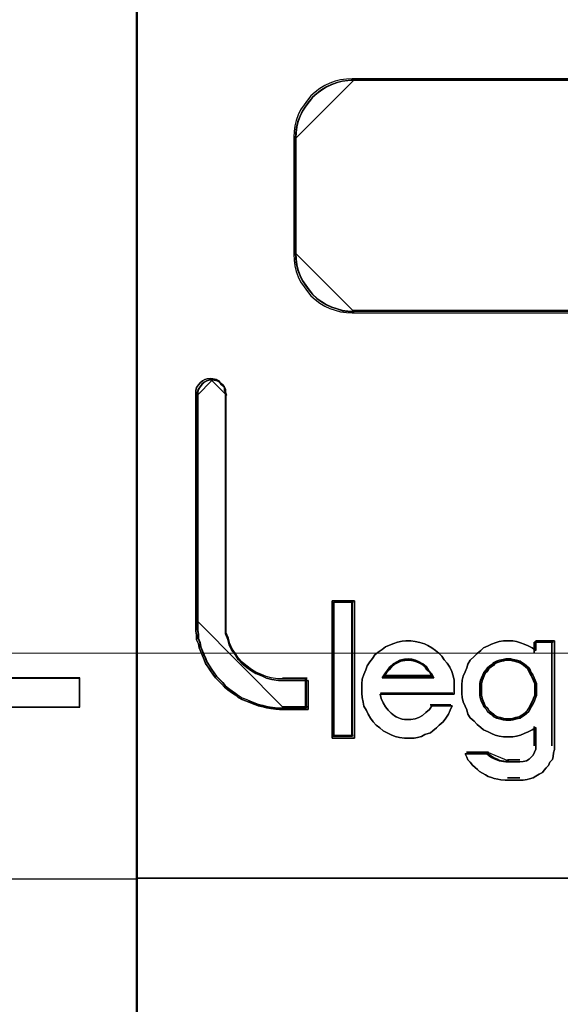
# Model space of a CAD drawing. Header units: millimetres. Extents: x 262469 to 275208, y -32539 to 9411.
# Tile 80 of 256: x 270084.35 to 270087.41, y -22434.59 to -22429.02. Entities that reach past the tile are written whole.
import ezdxf

# ---------------------------------------------------------------- set-up
doc = ezdxf.new("R2010")
doc.units = ezdxf.units.MM
doc.header["$LTSCALE"] = 100
doc.layers.get('0').update_dxf_attribs({"color": 8})
doc.layers.add('$ mp_ele', color=1, linetype='Continuous', lineweight=35)
doc.layers.add('45', color=8, linetype='Continuous')

# ---------------------------------------------------------------- blocks, each defined once
blk = doc.blocks.new('*U2088')
at = {"layer": '45', "color": 7}
for points in [[(87.005976, -85.989428), (105.008752, -85.989428), (105.008752, -85.989428), (105.008752, -169.004944), (105.008752, -169.004944), (87.005976, -169.004944), (87.005976, -169.004944), (68.997352, -169.004944), (68.997352, -169.004944), (50.994576, -169.004944), (50.994576, -169.004944), (50.994576, -85.989428), (50.994576, -85.989428), (68.997352, -85.989428), (68.997352, -85.989428), (87.005976, -85.989428), (87.005976, -85.989428)], [(87.003624, -85.996483), (105.001697, -85.996483), (105.001697, -168.997889), (87.003624, -168.997889), (68.999704, -168.997889), (51.001631, -168.997889), (51.001631, -85.996483), (68.999704, -85.996483), (87.003624, -85.996483)], [(63.90196, -146.504818), (63.90196, -147.002234), (104.003394, -147.002234), (104.003394, -146.504818), (63.90196, -146.504818)]]:
    blk.add_lwpolyline(points, close=True, dxfattribs=at)
at = {"layer": '45', "color": 1}
blk.add_lwpolyline([(63.894905, -146.497763), (63.894905, -147.00929), (63.894905, -147.00929), (104.01045, -147.00929), (104.01045, -147.00929), (104.01045, -146.497763), (104.01045, -146.497763), (63.894905, -146.497763), (63.894905, -146.497763)], close=True, dxfattribs=at)
at = {"layer": '45', "color": 7}
blk.add_lwpolyline([(50.994576, -149.997312), (105.008752, -149.997312)], dxfattribs=at)
blk = doc.blocks.new('*U2089')
at = {"layer": '45', "color": 7}
for points in [[(104.994642, -85.989428), (123.00995, -85.989428), (123.00995, -85.989428), (123.00995, -169.001417), (123.00995, -169.001417), (104.994642, -169.001417), (104.994642, -169.001417), (104.994642, -85.989428), (104.994642, -85.989428)], [(106.45473, -141.353535), (106.503071, -141.389015), (106.527241, -141.436322), (106.527241, -141.483629), (106.545369, -141.530936), (106.545369, -145.528363), (106.545369, -145.62889), (106.545369, -145.729417), (106.587667, -145.824031), (106.611838, -145.918645), (106.654136, -146.007345), (106.714562, -146.090132), (106.768945, -146.172919), (106.829371, -146.243879), (106.92001, -146.314839), (106.998564, -146.373973), (107.077118, -146.42128), (107.179842, -146.462673), (107.264438, -146.498153), (107.355077, -146.521807), (107.469887, -146.539547), (107.572611, -146.539547), (107.98955, -146.539547), (107.98955, -147.048095), (107.572611, -147.048095), (107.488015, -147.048095), (107.427589, -147.042182), (107.33695, -147.030355), (107.264438, -147.018529), (107.204012, -147.000788), (107.119416, -146.983048), (107.05899, -146.959395), (106.980436, -146.929828), (106.913968, -146.900261), (106.829371, -146.870695), (106.768945, -146.835215), (106.714562, -146.793821), (106.654136, -146.752428), (106.587667, -146.705121), (106.527241, -146.657814), (106.484943, -146.604594), (106.43056, -146.551374), (106.370134, -146.49224), (106.327836, -146.433106), (106.285537, -146.373973), (106.243239, -146.308926), (106.200941, -146.243879), (106.176771, -146.178832), (106.146558, -146.113785), (106.116345, -146.042825), (106.086132, -145.971865), (106.074046, -145.900905), (106.043833, -145.829944), (106.043833, -145.753071), (106.031748, -145.68211), (106.031748, -145.605237), (106.031748, -145.528363), (106.031748, -141.530936), (106.031748, -141.483629), (106.043833, -141.436322), (106.074046, -141.389015), (106.104259, -141.353535), (106.146558, -141.318055), (106.188856, -141.294401), (106.225111, -141.282575), (106.285537, -141.276661), (106.327836, -141.282575), (106.388262, -141.294401), (106.43056, -141.318055), (106.45473, -141.353535)], [(106.835251, -146.220977), (106.776784, -146.150798), (106.724165, -146.068922), (106.665698, -145.987046), (106.624772, -145.899321), (106.601386, -145.805749), (106.560459, -145.712176), (106.560459, -145.612755), (106.560459, -145.513334), (106.560459, -141.559888), (106.542919, -141.513101), (106.542919, -141.466315), (106.519533, -141.419529), (106.47276, -141.384439), (106.449373, -141.349349), (106.408447, -141.325956), (106.349981, -141.31426), (106.309054, -141.308411), (106.250588, -141.31426), (106.215508, -141.325956), (106.174582, -141.349349), (106.133656, -141.384439), (106.104423, -141.419529), (106.07519, -141.466315), (106.063496, -141.513101), (106.063496, -141.559888), (106.063496, -145.513334), (106.063496, -145.589362), (106.063496, -145.66539), (106.07519, -145.735569), (106.07519, -145.811597), (106.104423, -145.881776), (106.116116, -145.951956), (106.145349, -146.022136), (106.174582, -146.092315), (106.203815, -146.156646), (106.227202, -146.220977), (106.268128, -146.285309), (106.309054, -146.34964), (106.349981, -146.408123), (106.390907, -146.466606), (106.449373, -146.525089), (106.501993, -146.577723), (106.542919, -146.630358), (106.601386, -146.677144), (106.665698, -146.723931), (106.724165, -146.764869), (106.776784, -146.805807), (106.835251, -146.840897), (106.917103, -146.870138), (106.981416, -146.899379), (107.057422, -146.928621), (107.115888, -146.952014), (107.197741, -146.969559), (107.256207, -146.987104), (107.326367, -146.9988), (107.414066, -147.010497), (107.472533, -147.016345), (107.554385, -147.016345), (107.957802, -147.016345), (107.957802, -146.513392), (107.554385, -146.513392), (107.454993, -146.513392), (107.343907, -146.495847), (107.256207, -146.472454), (107.174355, -146.437364), (107.074962, -146.396426), (106.998956, -146.34964), (106.92295, -146.291157), (106.835251, -146.220977)], [(108.797364, -145.150154), (108.797364, -147.545511), (108.405804, -147.545511), (108.405804, -145.150154), (108.797364, -145.150154)], [(108.797364, -147.545511), (108.797364, -145.150154), (108.405804, -145.150154), (108.405804, -147.545511), (108.797364, -147.545511)], [(108.797364, -145.150154), (108.405804, -145.150154), (108.405804, -147.545511), (108.797364, -147.545511), (108.797364, -145.150154)], [(108.797364, -147.545511), (108.797364, -145.150154), (108.405804, -145.150154), (108.405804, -147.545511), (108.797364, -147.545511)], [(108.430497, -145.174849), (108.430497, -147.520817), (108.430497, -145.174849)], [(108.430497, -145.174849), (108.772671, -145.174849), (108.430497, -145.174849)], [(108.762089, -147.513761), (108.762089, -145.181904), (108.437552, -145.181904), (108.437552, -147.513761), (108.762089, -147.513761)], [(108.762089, -145.181904), (108.437552, -145.181904), (108.437552, -147.513761), (108.762089, -147.513761), (108.762089, -145.181904)], [(108.762089, -147.513761), (108.762089, -145.181904), (108.437552, -145.181904), (108.437552, -147.513761), (108.762089, -147.513761)], [(108.751506, -145.174849), (108.751506, -147.520817), (108.751506, -145.174849)], [(109.852536, -145.864363), (109.938026, -145.876545), (110.01741, -145.90091), (110.072368, -145.931365), (110.145645, -145.974003), (110.206709, -146.016641), (110.267774, -146.06537), (110.316625, -146.12019), (110.35937, -146.181101), (110.414328, -146.242012), (110.457073, -146.309014), (110.493712, -146.382108), (110.518138, -146.461292), (110.536457, -146.534386), (110.536457, -146.61357), (110.536457, -146.698846), (110.536457, -146.77803), (109.241892, -146.77803), (109.260211, -146.857215), (109.29685, -146.930308), (109.339595, -147.003402), (109.38234, -147.058222), (109.437298, -147.113042), (109.492256, -147.15568), (109.522788, -147.173953), (109.565533, -147.192226), (109.589959, -147.204409), (109.626598, -147.216591), (109.669343, -147.222682), (109.712088, -147.222682), (109.736513, -147.222682), (109.779259, -147.222682), (109.852536, -147.2105), (109.919707, -147.186135), (109.980771, -147.149589), (110.041835, -147.10086), (110.1029, -147.04604), (110.145645, -146.985128), (110.499818, -146.985128), (110.46318, -147.058222), (110.432648, -147.131315), (110.389903, -147.198317), (110.341051, -147.259229), (110.27388, -147.32014), (110.225029, -147.368869), (110.163964, -147.417598), (110.121219, -147.454144), (110.023516, -147.4846), (109.962452, -147.515055), (109.895281, -147.533329), (109.834216, -147.545511), (109.736513, -147.545511), (109.669343, -147.545511), (109.583852, -147.533329), (109.504469, -147.515055), (109.437298, -147.490691), (109.364021, -147.454144), (109.29685, -147.417598), (109.235785, -147.368869), (109.174721, -147.32014), (109.119763, -147.259229), (109.077018, -147.198317), (109.034273, -147.131315), (109.003741, -147.064313), (108.960996, -146.991219), (108.948783, -146.918126), (108.930463, -146.838942), (108.924357, -146.759757), (108.924357, -146.680573), (108.924357, -146.601388), (108.930463, -146.516112), (108.960996, -146.436928), (108.991528, -146.357743), (109.015953, -146.28465), (109.064805, -146.217648), (109.10755, -146.156737), (109.150295, -146.095825), (109.21136, -146.047096), (109.27853, -145.998368), (109.339595, -145.95573), (109.406766, -145.925274), (109.480043, -145.894819), (109.547214, -145.870454), (109.626598, -145.858272), (109.693768, -145.852181), (109.779259, -145.852181), (109.852536, -145.864363)], [(109.852536, -145.864363), (109.779259, -145.852181), (109.693768, -145.852181), (109.626598, -145.858272), (109.547214, -145.870454), (109.480043, -145.894819), (109.406766, -145.925274), (109.339595, -145.95573), (109.27853, -145.998368), (109.21136, -146.047096), (109.150295, -146.095825), (109.10755, -146.156737), (109.064805, -146.217648), (109.015953, -146.28465), (108.991528, -146.357743), (108.960996, -146.436928), (108.930463, -146.516112), (108.924357, -146.601388), (108.924357, -146.680573), (108.924357, -146.759757), (108.930463, -146.838942), (108.948783, -146.918126), (108.960996, -146.991219), (109.003741, -147.064313), (109.034273, -147.131315), (109.077018, -147.198317), (109.119763, -147.259229), (109.174721, -147.32014), (109.235785, -147.368869), (109.29685, -147.417598), (109.364021, -147.454144), (109.437298, -147.490691), (109.504469, -147.515055), (109.583852, -147.533329), (109.669343, -147.545511), (109.736513, -147.545511), (109.834216, -147.545511), (109.895281, -147.533329), (109.962452, -147.515055), (110.023516, -147.4846), (110.121219, -147.454144), (110.163964, -147.417598), (110.225029, -147.368869), (110.27388, -147.32014), (110.341051, -147.259229), (110.389903, -147.198317), (110.432648, -147.131315), (110.46318, -147.058222), (110.499818, -146.985128), (110.145645, -146.985128), (110.1029, -147.04604), (110.041835, -147.10086), (109.980771, -147.149589), (109.919707, -147.186135), (109.852536, -147.2105), (109.779259, -147.222682), (109.736513, -147.222682), (109.712088, -147.222682), (109.669343, -147.222682), (109.626598, -147.216591), (109.589959, -147.204409), (109.565533, -147.192226), (109.522788, -147.173953), (109.492256, -147.15568), (109.437298, -147.113042), (109.38234, -147.058222), (109.339595, -147.003402), (109.29685, -146.930308), (109.260211, -146.857215), (109.241892, -146.77803), (110.536457, -146.77803), (110.536457, -146.698846), (110.536457, -146.61357), (110.536457, -146.534386), (110.518138, -146.461292), (110.493712, -146.382108), (110.457073, -146.309014), (110.414328, -146.242012), (110.35937, -146.181101), (110.316625, -146.12019), (110.267774, -146.06537), (110.206709, -146.016641), (110.145645, -145.974003), (110.072368, -145.931365), (110.01741, -145.90091), (109.938026, -145.876545), (109.852536, -145.864363)], [(109.693768, -145.852181), (109.626598, -145.858272), (109.547214, -145.870454), (109.480043, -145.894819), (109.406766, -145.925274), (109.339595, -145.95573), (109.27853, -145.998368), (109.21136, -146.047096), (109.150295, -146.095825), (109.10755, -146.156737), (109.064805, -146.217648), (109.015953, -146.28465), (108.991528, -146.357743), (108.960996, -146.436928), (108.930463, -146.516112), (108.924357, -146.601388), (108.924357, -146.680573), (108.924357, -146.759757), (108.930463, -146.838942), (108.948783, -146.918126), (108.960996, -146.991219), (109.003741, -147.064313), (109.034273, -147.131315), (109.077018, -147.198317), (109.119763, -147.259229), (109.174721, -147.32014), (109.235785, -147.368869), (109.29685, -147.417598), (109.364021, -147.454144), (109.437298, -147.490691), (109.504469, -147.515055), (109.583852, -147.533329), (109.669343, -147.545511), (109.736513, -147.545511), (109.834216, -147.545511), (109.895281, -147.533329), (109.962452, -147.515055), (110.023516, -147.4846), (110.121219, -147.454144), (110.163964, -147.417598), (110.225029, -147.368869), (110.27388, -147.32014), (110.341051, -147.259229), (110.389903, -147.198317), (110.432648, -147.131315), (110.46318, -147.058222), (110.499818, -146.985128), (110.145645, -146.985128), (110.1029, -147.04604), (110.041835, -147.10086), (109.980771, -147.149589), (109.919707, -147.186135), (109.852536, -147.2105), (109.779259, -147.222682), (109.736513, -147.222682), (109.712088, -147.222682), (109.669343, -147.222682), (109.626598, -147.216591), (109.589959, -147.204409), (109.565533, -147.192226), (109.522788, -147.173953), (109.492256, -147.15568), (109.437298, -147.113042), (109.38234, -147.058222), (109.339595, -147.003402), (109.29685, -146.930308), (109.260211, -146.857215), (109.241892, -146.77803), (110.536457, -146.77803), (110.536457, -146.698846), (110.536457, -146.61357), (110.536457, -146.534386), (110.518138, -146.461292), (110.493712, -146.382108), (110.457073, -146.309014), (110.414328, -146.242012), (110.35937, -146.181101), (110.316625, -146.12019), (110.267774, -146.06537), (110.206709, -146.016641), (110.145645, -145.974003), (110.072368, -145.931365), (110.01741, -145.90091), (109.938026, -145.876545), (109.852536, -145.864363), (109.779259, -145.852181), (109.693768, -145.852181)], [(109.38234, -147.058222), (109.339595, -147.003402), (109.29685, -146.930308), (109.260211, -146.857215), (109.241892, -146.77803), (110.536457, -146.77803), (110.536457, -146.698846), (110.536457, -146.61357), (110.536457, -146.534386), (110.518138, -146.461292), (110.493712, -146.382108), (110.457073, -146.309014), (110.414328, -146.242012), (110.35937, -146.181101), (110.316625, -146.12019), (110.267774, -146.06537), (110.206709, -146.016641), (110.145645, -145.974003), (110.072368, -145.931365), (110.01741, -145.90091), (109.938026, -145.876545), (109.852536, -145.864363), (109.779259, -145.852181), (109.693768, -145.852181), (109.626598, -145.858272), (109.547214, -145.870454), (109.480043, -145.894819), (109.406766, -145.925274), (109.339595, -145.95573), (109.27853, -145.998368), (109.21136, -146.047096), (109.150295, -146.095825), (109.10755, -146.156737), (109.064805, -146.217648), (109.015953, -146.28465), (108.991528, -146.357743), (108.960996, -146.436928), (108.930463, -146.516112), (108.924357, -146.601388), (108.924357, -146.680573), (108.924357, -146.759757), (108.930463, -146.838942), (108.948783, -146.918126), (108.960996, -146.991219), (109.003741, -147.064313), (109.034273, -147.131315), (109.077018, -147.198317), (109.119763, -147.259229), (109.174721, -147.32014), (109.235785, -147.368869), (109.29685, -147.417598), (109.364021, -147.454144), (109.437298, -147.490691), (109.504469, -147.515055), (109.583852, -147.533329), (109.669343, -147.545511), (109.736513, -147.545511), (109.834216, -147.545511), (109.895281, -147.533329), (109.962452, -147.515055), (110.023516, -147.4846), (110.121219, -147.454144), (110.163964, -147.417598), (110.225029, -147.368869), (110.27388, -147.32014), (110.341051, -147.259229), (110.389903, -147.198317), (110.432648, -147.131315), (110.46318, -147.058222), (110.499818, -146.985128), (110.145645, -146.985128), (110.1029, -147.04604), (110.041835, -147.10086), (109.980771, -147.149589), (109.919707, -147.186135), (109.852536, -147.2105), (109.779259, -147.222682), (109.736513, -147.222682), (109.712088, -147.222682), (109.669343, -147.222682), (109.626598, -147.216591), (109.589959, -147.204409), (109.565533, -147.192226), (109.522788, -147.173953), (109.492256, -147.15568), (109.437298, -147.113042), (109.38234, -147.058222)], [(111.185198, -147.88278), (111.233971, -147.906811), (111.276648, -147.924834), (111.319325, -147.942857), (111.392486, -147.954872), (111.435163, -147.96088), (111.47784, -147.96088), (111.679031, -147.96088), (111.739998, -147.954872), (111.794868, -147.942857), (111.843642, -147.912818), (111.868029, -147.88278), (111.910706, -147.840726), (111.935093, -147.792665), (111.95948, -147.738595), (111.95948, -147.684526), (111.95948, -147.360111), (111.892416, -147.402165), (111.825352, -147.438211), (111.752191, -147.468249), (111.691224, -147.49228), (111.618064, -147.510303), (111.557097, -147.522319), (111.47784, -147.522319), (111.392486, -147.522319), (111.319325, -147.510303), (111.246165, -147.49228), (111.185198, -147.468249), (111.12423, -147.438211), (111.044973, -147.402165), (110.9962, -147.360111), (110.935232, -147.306042), (110.880362, -147.251973), (110.813298, -147.191896), (110.770621, -147.125811), (110.752331, -147.053719), (110.727944, -146.987634), (110.691364, -146.915542), (110.673074, -146.837442), (110.666977, -146.76535), (110.666977, -146.68725), (110.666977, -146.615157), (110.673074, -146.537057), (110.691364, -146.464965), (110.727944, -146.392873), (110.752331, -146.320781), (110.770621, -146.254696), (110.813298, -146.188611), (110.880362, -146.122527), (110.935232, -146.068458), (110.9962, -146.020396), (111.044973, -145.972335), (111.12423, -145.936288), (111.185198, -145.90625), (111.246165, -145.882219), (111.319325, -145.864196), (111.392486, -145.852181), (111.47784, -145.852181), (111.557097, -145.852181), (111.618064, -145.864196), (111.691224, -145.882219), (111.752191, -145.90625), (111.825352, -145.936288), (111.892416, -145.972335), (111.95948, -146.020396), (111.95948, -145.852181), (112.282605, -145.852181), (112.282605, -147.684526), (112.282605, -147.744603), (112.264315, -147.80468), (112.258218, -147.864757), (112.246025, -147.918826), (112.203348, -147.966888), (112.178961, -148.020957), (112.136284, -148.063011), (112.105801, -148.105064), (112.075317, -148.147118), (112.01435, -148.177157), (111.95948, -148.207195), (111.910706, -148.237234), (111.849739, -148.255257), (111.807062, -148.267272), (111.739998, -148.279288), (111.679031, -148.279288), (111.47784, -148.279288), (111.422969, -148.279288), (111.349809, -148.27328), (111.294938, -148.261264), (111.233971, -148.249249), (111.185198, -148.231226), (111.12423, -148.213203), (111.081553, -148.183164), (111.026683, -148.159134), (110.977909, -148.129095), (110.941329, -148.093049), (110.898652, -148.057003), (110.855975, -148.014949), (110.813298, -147.966888), (110.770621, -147.924834), (110.752331, -147.876772), (110.727944, -147.822703), (111.10594, -147.822703), (111.142521, -147.852742), (111.185198, -147.88278)], [(112.282605, -147.684526), (112.282605, -145.852181), (111.95948, -145.852181), (111.95948, -146.020396), (111.892416, -145.972335), (111.825352, -145.936288), (111.752191, -145.90625), (111.691224, -145.882219), (111.618064, -145.864196), (111.557097, -145.852181), (111.47784, -145.852181), (111.392486, -145.852181), (111.319325, -145.864196), (111.246165, -145.882219), (111.185198, -145.90625), (111.12423, -145.936288), (111.044973, -145.972335), (110.9962, -146.020396), (110.935232, -146.068458), (110.880362, -146.122527), (110.813298, -146.188611), (110.770621, -146.254696), (110.752331, -146.320781), (110.727944, -146.392873), (110.691364, -146.464965), (110.673074, -146.537057), (110.666977, -146.615157), (110.666977, -146.68725), (110.666977, -146.76535), (110.673074, -146.837442), (110.691364, -146.915542), (110.727944, -146.987634), (110.752331, -147.053719), (110.770621, -147.125811), (110.813298, -147.191896), (110.880362, -147.251973), (110.935232, -147.306042), (110.9962, -147.360111), (111.044973, -147.402165), (111.12423, -147.438211), (111.185198, -147.468249), (111.246165, -147.49228), (111.319325, -147.510303), (111.392486, -147.522319), (111.47784, -147.522319), (111.557097, -147.522319), (111.618064, -147.510303), (111.691224, -147.49228), (111.752191, -147.468249), (111.825352, -147.438211), (111.892416, -147.402165), (111.95948, -147.360111), (111.95948, -147.684526), (111.95948, -147.738595), (111.935093, -147.792665), (111.910706, -147.840726), (111.868029, -147.88278), (111.843642, -147.912818), (111.794868, -147.942857), (111.739998, -147.954872), (111.679031, -147.96088), (111.47784, -147.96088), (111.435163, -147.96088), (111.392486, -147.954872), (111.319325, -147.942857), (111.276648, -147.924834), (111.233971, -147.906811), (111.185198, -147.88278), (111.142521, -147.852742), (111.10594, -147.822703), (110.727944, -147.822703), (110.752331, -147.876772), (110.770621, -147.924834), (110.813298, -147.966888), (110.855975, -148.014949), (110.898652, -148.057003), (110.941329, -148.093049), (110.977909, -148.129095), (111.026683, -148.159134), (111.081553, -148.183164), (111.12423, -148.213203), (111.185198, -148.231226), (111.233971, -148.249249), (111.294938, -148.261264), (111.349809, -148.27328), (111.422969, -148.279288), (111.47784, -148.279288), (111.679031, -148.279288), (111.739998, -148.279288), (111.807062, -148.267272), (111.849739, -148.255257), (111.910706, -148.237234), (111.95948, -148.207195), (112.01435, -148.177157), (112.075317, -148.147118), (112.105801, -148.105064), (112.136284, -148.063011), (112.178961, -148.020957), (112.203348, -147.966888), (112.246025, -147.918826), (112.258218, -147.864757), (112.264315, -147.80468), (112.282605, -147.744603), (112.282605, -147.684526)], [(111.92632, -145.873347), (111.92632, -146.060319), (111.92632, -145.873347)], [(111.92632, -145.873347), (112.257912, -145.873347), (111.92632, -145.873347)], [(112.236747, -145.873347), (112.236747, -147.679566), (112.236747, -145.873347)], [(110.180172, -146.497763), (110.142164, -146.424907), (110.085152, -146.359336), (110.053478, -146.301051), (109.990131, -146.250052), (109.926783, -146.213624), (109.857101, -146.184482), (109.793754, -146.16991), (109.736742, -146.162625), (109.66706, -146.16991), (109.584708, -146.184482), (109.534031, -146.213624), (109.470683, -146.250052), (109.413671, -146.301051), (109.369328, -146.359336), (109.324985, -146.424907), (109.280642, -146.497763), (110.180172, -146.497763)], [(109.736742, -146.162625), (109.793754, -146.16991), (109.857101, -146.184482), (109.926783, -146.213624), (109.990131, -146.250052), (110.053478, -146.301051), (110.085152, -146.359336), (110.142164, -146.424907), (110.180172, -146.497763), (109.280642, -146.497763), (109.324985, -146.424907), (109.369328, -146.359336), (109.413671, -146.301051), (109.470683, -146.250052), (109.534031, -146.213624), (109.584708, -146.184482), (109.66706, -146.16991), (109.736742, -146.162625)], [(109.736742, -146.162625), (109.793754, -146.16991), (109.857101, -146.184482), (109.926783, -146.213624), (109.990131, -146.250052), (110.053478, -146.301051), (110.085152, -146.359336), (110.142164, -146.424907), (110.180172, -146.497763), (109.280642, -146.497763), (109.324985, -146.424907), (109.369328, -146.359336), (109.413671, -146.301051), (109.470683, -146.250052), (109.534031, -146.213624), (109.584708, -146.184482), (109.66706, -146.16991), (109.736742, -146.162625)], [(110.180172, -146.497763), (109.280642, -146.497763), (109.324985, -146.424907), (109.369328, -146.359336), (109.413671, -146.301051), (109.470683, -146.250052), (109.534031, -146.213624), (109.584708, -146.184482), (109.66706, -146.16991), (109.736742, -146.162625), (109.793754, -146.16991), (109.857101, -146.184482), (109.926783, -146.213624), (109.990131, -146.250052), (110.053478, -146.301051), (110.085152, -146.359336), (110.142164, -146.424907), (110.180172, -146.497763)], [(110.155479, -146.476596), (110.119558, -146.412943), (110.065675, -146.355655), (110.035741, -146.304732), (109.975871, -146.260175), (109.916002, -146.228349), (109.850146, -146.202887), (109.790276, -146.190157), (109.736394, -146.183791), (109.670538, -146.190157), (109.592707, -146.202887), (109.544812, -146.228349), (109.484943, -146.260175), (109.43106, -146.304732), (109.389152, -146.355655), (109.347243, -146.412943), (109.305335, -146.476596), (110.155479, -146.476596)], [(110.148424, -146.466013), (110.113248, -146.406961), (110.060483, -146.353815), (110.03117, -146.306573), (109.972542, -146.265237), (109.913915, -146.235711), (109.849425, -146.21209), (109.790798, -146.20028), (109.738034, -146.194375), (109.673544, -146.20028), (109.597328, -146.21209), (109.550426, -146.235711), (109.491799, -146.265237), (109.439035, -146.306573), (109.397995, -146.353815), (109.356956, -146.406961), (109.315917, -146.466013), (110.148424, -146.466013)], [(111.972179, -146.698846), (111.972179, -146.64273), (111.972179, -146.592849), (111.947084, -146.536733), (111.928263, -146.493087), (111.903168, -146.443206), (111.878073, -146.39956), (111.859252, -146.355914), (111.834157, -146.318503), (111.796515, -146.287327), (111.758872, -146.256152), (111.714956, -146.224976), (111.683588, -146.206271), (111.620851, -146.187565), (111.564387, -146.175095), (111.520471, -146.162625), (111.476555, -146.162625), (111.432639, -146.162625), (111.388723, -146.175095), (111.325986, -146.187565), (111.269522, -146.206271), (111.225606, -146.224976), (111.200511, -146.256152), (111.156595, -146.287327), (111.112679, -146.318503), (111.093858, -146.355914), (111.049942, -146.39956), (111.031121, -146.443206), (111.0123, -146.493087), (110.993479, -146.536733), (110.980931, -146.592849), (110.980931, -146.64273), (110.980931, -146.698846), (110.980931, -146.754962), (110.980931, -146.804843), (110.993479, -146.860959), (111.0123, -146.91084), (111.031121, -146.954486), (111.049942, -146.998132), (111.093858, -147.041778), (111.112679, -147.079189), (111.156595, -147.1166), (111.200511, -147.147775), (111.225606, -147.172716), (111.269522, -147.197656), (111.325986, -147.210127), (111.388723, -147.228832), (111.432639, -147.235067), (111.476555, -147.235067), (111.520471, -147.235067), (111.564387, -147.228832), (111.620851, -147.210127), (111.683588, -147.197656), (111.714956, -147.172716), (111.758872, -147.147775), (111.796515, -147.1166), (111.834157, -147.079189), (111.859252, -147.041778), (111.878073, -146.998132), (111.903168, -146.954486), (111.928263, -146.91084), (111.947084, -146.860959), (111.972179, -146.804843), (111.972179, -146.754962), (111.972179, -146.698846)], [(111.476555, -146.162625), (111.520471, -146.162625), (111.564387, -146.175095), (111.620851, -146.187565), (111.683588, -146.206271), (111.714956, -146.224976), (111.758872, -146.256152), (111.796515, -146.287327), (111.834157, -146.318503), (111.859252, -146.355914), (111.878073, -146.39956), (111.903168, -146.443206), (111.928263, -146.493087), (111.947084, -146.536733), (111.972179, -146.592849), (111.972179, -146.64273), (111.972179, -146.698846), (111.972179, -146.754962), (111.972179, -146.804843), (111.947084, -146.860959), (111.928263, -146.91084), (111.903168, -146.954486), (111.878073, -146.998132), (111.859252, -147.041778), (111.834157, -147.079189), (111.796515, -147.1166), (111.758872, -147.147775), (111.714956, -147.172716), (111.683588, -147.197656), (111.620851, -147.210127), (111.564387, -147.228832), (111.520471, -147.235067), (111.476555, -147.235067), (111.432639, -147.235067), (111.388723, -147.228832), (111.325986, -147.210127), (111.269522, -147.197656), (111.225606, -147.172716), (111.200511, -147.147775), (111.156595, -147.1166), (111.112679, -147.079189), (111.093858, -147.041778), (111.049942, -146.998132), (111.031121, -146.954486), (111.0123, -146.91084), (110.993479, -146.860959), (110.980931, -146.804843), (110.980931, -146.754962), (110.980931, -146.698846), (110.980931, -146.64273), (110.980931, -146.592849), (110.993479, -146.536733), (111.0123, -146.493087), (111.031121, -146.443206), (111.049942, -146.39956), (111.093858, -146.355914), (111.112679, -146.318503), (111.156595, -146.287327), (111.200511, -146.256152), (111.225606, -146.224976), (111.269522, -146.206271), (111.325986, -146.187565), (111.388723, -146.175095), (111.432639, -146.162625), (111.476555, -146.162625)], [(111.947084, -146.536733), (111.972179, -146.592849), (111.972179, -146.64273), (111.972179, -146.698846), (111.972179, -146.754962), (111.972179, -146.804843), (111.947084, -146.860959), (111.928263, -146.91084), (111.903168, -146.954486), (111.878073, -146.998132), (111.859252, -147.041778), (111.834157, -147.079189), (111.796515, -147.1166), (111.758872, -147.147775), (111.714956, -147.172716), (111.683588, -147.197656), (111.620851, -147.210127), (111.564387, -147.228832), (111.520471, -147.235067), (111.476555, -147.235067), (111.432639, -147.235067), (111.388723, -147.228832), (111.325986, -147.210127), (111.269522, -147.197656), (111.225606, -147.172716), (111.200511, -147.147775), (111.156595, -147.1166), (111.112679, -147.079189), (111.093858, -147.041778), (111.049942, -146.998132), (111.031121, -146.954486), (111.0123, -146.91084), (110.993479, -146.860959), (110.980931, -146.804843), (110.980931, -146.754962), (110.980931, -146.698846), (110.980931, -146.64273), (110.980931, -146.592849), (110.993479, -146.536733), (111.0123, -146.493087), (111.031121, -146.443206), (111.049942, -146.39956), (111.093858, -146.355914), (111.112679, -146.318503), (111.156595, -146.287327), (111.200511, -146.256152), (111.225606, -146.224976), (111.269522, -146.206271), (111.325986, -146.187565), (111.388723, -146.175095), (111.432639, -146.162625), (111.476555, -146.162625), (111.520471, -146.162625), (111.564387, -146.175095), (111.620851, -146.187565), (111.683588, -146.206271), (111.714956, -146.224976), (111.758872, -146.256152), (111.796515, -146.287327), (111.834157, -146.318503), (111.859252, -146.355914), (111.878073, -146.39956), (111.903168, -146.443206), (111.928263, -146.493087), (111.947084, -146.536733)], [(111.476555, -147.210373), (111.518283, -147.210373), (111.560011, -147.204404), (111.613661, -147.186499), (111.673273, -147.174562), (111.703079, -147.150688), (111.744807, -147.126814), (111.780574, -147.096971), (111.81634, -147.06116), (111.840185, -147.025349), (111.858069, -146.98357), (111.881913, -146.94179), (111.905758, -146.900011), (111.923641, -146.852263), (111.947486, -146.798546), (111.947486, -146.750799), (111.947486, -146.697082), (111.947486, -146.643366), (111.947486, -146.595618), (111.923641, -146.541901), (111.905758, -146.500122), (111.881913, -146.452374), (111.858069, -146.410594), (111.840185, -146.368815), (111.81634, -146.333004), (111.780574, -146.303161), (111.744807, -146.273319), (111.703079, -146.243476), (111.673273, -146.225571), (111.613661, -146.207665), (111.560011, -146.195728), (111.518283, -146.183791), (111.476555, -146.183791), (111.434827, -146.183791), (111.393099, -146.195728), (111.333487, -146.207665), (111.279837, -146.225571), (111.238109, -146.243476), (111.214264, -146.273319), (111.172536, -146.303161), (111.130808, -146.333004), (111.112925, -146.368815), (111.071197, -146.410594), (111.053313, -146.452374), (111.03543, -146.500122), (111.017546, -146.541901), (111.005624, -146.595618), (111.005624, -146.643366), (111.005624, -146.697082), (111.005624, -146.750799), (111.005624, -146.798546), (111.017546, -146.852263), (111.03543, -146.900011), (111.053313, -146.94179), (111.071197, -146.98357), (111.112925, -147.025349), (111.130808, -147.06116), (111.172536, -147.096971), (111.214264, -147.126814), (111.238109, -147.150688), (111.279837, -147.174562), (111.333487, -147.186499), (111.393099, -147.204404), (111.434827, -147.210373), (111.476555, -147.210373)], [(111.940431, -146.698846), (111.940431, -146.646052), (111.940431, -146.599125), (111.916943, -146.546331), (111.899328, -146.50527), (111.87584, -146.458342), (111.852353, -146.417281), (111.834737, -146.376219), (111.81125, -146.341023), (111.776019, -146.311694), (111.740788, -146.282364), (111.699685, -146.253034), (111.670326, -146.235436), (111.611607, -146.217838), (111.558761, -146.206106), (111.517658, -146.194375), (111.476555, -146.194375), (111.435452, -146.194375), (111.394349, -146.206106), (111.335631, -146.217838), (111.282784, -146.235436), (111.241681, -146.253034), (111.218194, -146.282364), (111.177091, -146.311694), (111.135988, -146.341023), (111.118372, -146.376219), (111.07727, -146.417281), (111.059654, -146.458342), (111.042039, -146.50527), (111.024423, -146.546331), (111.012679, -146.599125), (111.012679, -146.646052), (111.012679, -146.698846), (111.012679, -146.751639), (111.012679, -146.798567), (111.024423, -146.85136), (111.042039, -146.898288), (111.059654, -146.93935), (111.07727, -146.980411), (111.118372, -147.021473), (111.135988, -147.056669), (111.177091, -147.091864), (111.218194, -147.121194), (111.241681, -147.144658), (111.282784, -147.168122), (111.335631, -147.179853), (111.394349, -147.197451), (111.435452, -147.203317), (111.476555, -147.203317), (111.517658, -147.203317), (111.558761, -147.197451), (111.611607, -147.179853), (111.670326, -147.168122), (111.699685, -147.144658), (111.740788, -147.121194), (111.776019, -147.091864), (111.81125, -147.056669), (111.834737, -147.021473), (111.852353, -146.980411), (111.87584, -146.93935), (111.899328, -146.898288), (111.916943, -146.85136), (111.940431, -146.798567), (111.940431, -146.751639), (111.940431, -146.698846)], [(109.305335, -146.451902), (110.155479, -146.451902), (109.305335, -146.451902)], [(109.252421, -146.762346), (110.511764, -146.762346), (109.252421, -146.762346)], [(110.116676, -146.963429), (110.476488, -146.963429), (110.116676, -146.963429)], [(111.92632, -147.3409), (111.92632, -147.679566), (111.92632, -147.3409)], [(108.430497, -147.49965), (108.772671, -147.49965), (108.430497, -147.49965)], [(110.748111, -147.792455), (111.132617, -147.792455), (110.748111, -147.792455)], [(111.107924, -147.792455), (111.145397, -147.826199), (111.189116, -147.859943), (111.23908, -147.886938), (111.282799, -147.907184), (111.326518, -147.927431), (111.401464, -147.940928), (111.445183, -147.947677), (111.488901, -147.947677), (111.107924, -147.792455)], [(111.464208, -147.92651), (111.67939, -147.92651), (111.464208, -147.92651)], [(111.67939, -148.236954), (111.464208, -148.236954), (111.67939, -148.236954)], [(104.994642, -149.986729), (123.00995, -149.986729), (104.994642, -149.986729)]]:
    blk.add_lwpolyline(points, close=True, dxfattribs=at)
at = {"layer": '45', "color": 251}
blk.add_lwpolyline([(105.001697, -85.996483), (123.002895, -85.996483), (123.002895, -168.994361), (105.001697, -168.994361), (105.001697, -85.996483)], close=True, dxfattribs=at)
at = {"layer": '45', "color": 3}
for points in [[(112.758783, -136.052032), (108.754842, -136.052032), (108.654448, -136.057973), (108.554054, -136.069856), (108.459566, -136.093621), (108.365078, -136.129268), (108.276495, -136.170857), (108.193818, -136.224328), (108.11114, -136.28374), (108.034369, -136.349094), (107.975314, -136.42633), (107.916258, -136.503566), (107.857203, -136.592685), (107.815865, -136.681803), (107.780431, -136.776863), (107.756809, -136.871923), (107.744998, -136.972924), (107.739093, -137.067984), (107.739093, -139.11177), (107.744998, -139.212771), (107.756809, -139.313772), (107.780431, -139.408832), (107.815865, -139.503892), (107.857203, -139.593011), (107.916258, -139.676188), (107.975314, -139.759365), (108.034369, -139.836601), (108.11114, -139.901955), (108.193818, -139.961367), (108.276495, -140.014839), (108.365078, -140.056427), (108.459566, -140.086133), (108.554054, -140.11584), (108.654448, -140.127722), (108.754842, -140.133663), (112.758783, -140.133663)], [(112.738801, -136.083782), (108.778936, -136.083782), (108.679647, -136.089631), (108.580359, -136.101328), (108.486911, -136.124723), (108.393462, -136.159816), (108.305855, -136.200758), (108.224088, -136.253397), (108.142321, -136.311885), (108.066394, -136.376222), (108.007989, -136.452257), (107.949584, -136.528291), (107.891179, -136.616023), (107.850295, -136.703756), (107.815252, -136.797336), (107.79189, -136.890917), (107.780209, -136.990347), (107.774369, -137.083928), (107.774369, -139.095918), (107.780209, -139.195348), (107.79189, -139.294778), (107.815252, -139.388359), (107.850295, -139.48194), (107.891179, -139.569672), (107.949584, -139.651555), (108.007989, -139.733438), (108.066394, -139.809473), (108.142321, -139.87381), (108.224088, -139.932298), (108.305855, -139.984937), (108.393462, -140.025879), (108.486911, -140.055123), (108.580359, -140.084367), (108.679647, -140.096065), (108.778936, -140.101913), (112.738801, -140.101913)]]:
    blk.add_lwpolyline(points, dxfattribs=at)
for points in [[(108.790309, -136.073198), (108.68885, -136.079181), (108.587392, -136.091147), (108.491901, -136.115078), (108.396411, -136.150974), (108.306888, -136.192854), (108.223334, -136.246699), (108.13978, -136.306526), (108.062194, -136.372337), (108.002512, -136.450113), (107.942831, -136.527889), (107.883149, -136.617631), (107.841372, -136.707372), (107.805563, -136.803096), (107.78169, -136.898821), (107.769754, -137.000528), (107.763786, -137.096252), (108.790309, -136.073198)], [(118.819195, -136.073198), (108.769144, -136.073198), (118.819195, -136.073198)], [(107.763786, -137.075086), (107.763786, -139.107082), (107.763786, -137.075086)], [(107.763786, -139.085915), (107.769754, -139.18738), (107.78169, -139.288844), (107.805563, -139.38434), (107.841372, -139.479836), (107.883149, -139.569363), (107.942831, -139.652922), (108.002512, -139.736481), (108.062194, -139.814072), (108.13978, -139.879725), (108.223334, -139.93941), (108.306888, -139.993127), (108.396411, -140.034906), (108.491901, -140.064749), (108.587392, -140.094591), (108.68885, -140.106528), (108.790309, -140.112497), (107.763786, -139.085915)], [(118.819195, -140.09133), (108.769144, -140.09133), (118.819195, -140.09133)]]:
    blk.add_lwpolyline(points, close=True, dxfattribs=at)
at = {"layer": '45', "color": 1}
for points in [[(106.829371, -146.243879), (106.768945, -146.172919), (106.714562, -146.090132), (106.654136, -146.007345), (106.611838, -145.918645), (106.587667, -145.824031), (106.545369, -145.729417), (106.545369, -145.62889), (106.545369, -145.528363), (106.545369, -141.530936), (106.527241, -141.483629), (106.527241, -141.436322), (106.503071, -141.389015), (106.45473, -141.353535), (106.43056, -141.318055), (106.388262, -141.294401), (106.327836, -141.282575), (106.285537, -141.276661), (106.225111, -141.282575), (106.188856, -141.294401), (106.146558, -141.318055), (106.104259, -141.353535), (106.074046, -141.389015), (106.043833, -141.436322), (106.031748, -141.483629), (106.031748, -141.530936), (106.031748, -145.528363), (106.031748, -145.605237), (106.031748, -145.68211), (106.043833, -145.753071), (106.043833, -145.829944), (106.074046, -145.900905), (106.086132, -145.971865), (106.116345, -146.042825), (106.146558, -146.113785), (106.176771, -146.178832), (106.200941, -146.243879), (106.243239, -146.308926), (106.285537, -146.373973), (106.327836, -146.433106), (106.370134, -146.49224), (106.43056, -146.551374), (106.484943, -146.604594), (106.527241, -146.657814), (106.587667, -146.705121), (106.654136, -146.752428), (106.714562, -146.793821), (106.768945, -146.835215), (106.829371, -146.870695), (106.913968, -146.900261), (106.980436, -146.929828), (107.05899, -146.959395), (107.119416, -146.983048), (107.204012, -147.000788), (107.264438, -147.018529), (107.33695, -147.030355), (107.427589, -147.042182), (107.488015, -147.048095), (107.572611, -147.048095), (107.98955, -147.048095), (107.98955, -146.539547), (107.572611, -146.539547), (107.469887, -146.539547), (107.355077, -146.521807), (107.264438, -146.498153), (107.179842, -146.462673), (107.077118, -146.42128), (106.998564, -146.373973), (106.92001, -146.314839), (106.829371, -146.243879)], [(106.321009, -141.297828), (106.257177, -141.304227), (106.218877, -141.317026), (106.174195, -141.342622), (106.129512, -141.381018), (106.097596, -141.419413), (106.06568, -141.470607), (106.052914, -141.5218), (106.052914, -141.572994), (106.321009, -141.297828)], [(106.571467, -141.572994), (106.552516, -141.5218), (106.552516, -141.470607), (106.527249, -141.419413), (106.476714, -141.381018), (106.451447, -141.342622), (106.407229, -141.317026), (106.344061, -141.304227), (106.299844, -141.297828), (106.571467, -141.572994)], [(106.052914, -141.551827), (106.052914, -145.524098), (106.052914, -141.551827)], [(106.550301, -141.551827), (106.550301, -145.524098), (106.550301, -141.551827)], [(108.797364, -145.150154), (108.405804, -145.150154), (108.405804, -147.545511), (108.797364, -147.545511), (108.797364, -145.150154)], [(108.762089, -145.181904), (108.437552, -145.181904), (108.437552, -147.513761), (108.762089, -147.513761), (108.762089, -145.181904)], [(106.052914, -145.499404), (106.052914, -145.576493), (106.052914, -145.653582), (106.064755, -145.724742), (106.064755, -145.801831), (106.094359, -145.872991), (106.106201, -145.94415), (106.135805, -146.015309), (106.165409, -146.086469), (106.195012, -146.151698), (106.218696, -146.216928), (106.260141, -146.282157), (106.301587, -146.347387), (106.343032, -146.406686), (106.384478, -146.465986), (106.443686, -146.525285), (106.496973, -146.578655), (106.538418, -146.632024), (106.597626, -146.679464), (106.662755, -146.726903), (106.721962, -146.768413), (106.77525, -146.809923), (106.834457, -146.845502), (106.917348, -146.875152), (106.982477, -146.904802), (107.059447, -146.934452), (107.118655, -146.958171), (107.201546, -146.975961), (107.260754, -146.993751), (107.331804, -147.005611), (107.420615, -147.017471), (107.479823, -147.023401), (107.562714, -147.023401), (106.052914, -145.499404)], [(110.536457, -146.77803), (110.536457, -146.698846), (110.536457, -146.61357), (110.536457, -146.534386), (110.518138, -146.461292), (110.493712, -146.382108), (110.457073, -146.309014), (110.414328, -146.242012), (110.35937, -146.181101), (110.316625, -146.12019), (110.267774, -146.06537), (110.206709, -146.016641), (110.145645, -145.974003), (110.072368, -145.931365), (110.01741, -145.90091), (109.938026, -145.876545), (109.852536, -145.864363), (109.779259, -145.852181), (109.693768, -145.852181), (109.626598, -145.858272), (109.547214, -145.870454), (109.480043, -145.894819), (109.406766, -145.925274), (109.339595, -145.95573), (109.27853, -145.998368), (109.21136, -146.047096), (109.150295, -146.095825), (109.10755, -146.156737), (109.064805, -146.217648), (109.015953, -146.28465), (108.991528, -146.357743), (108.960996, -146.436928), (108.930463, -146.516112), (108.924357, -146.601388), (108.924357, -146.680573), (108.924357, -146.759757), (108.930463, -146.838942), (108.948783, -146.918126), (108.960996, -146.991219), (109.003741, -147.064313), (109.034273, -147.131315), (109.077018, -147.198317), (109.119763, -147.259229), (109.174721, -147.32014), (109.235785, -147.368869), (109.29685, -147.417598), (109.364021, -147.454144), (109.437298, -147.490691), (109.504469, -147.515055), (109.583852, -147.533329), (109.669343, -147.545511), (109.736513, -147.545511), (109.834216, -147.545511), (109.895281, -147.533329), (109.962452, -147.515055), (110.023516, -147.4846), (110.121219, -147.454144), (110.163964, -147.417598), (110.225029, -147.368869), (110.27388, -147.32014), (110.341051, -147.259229), (110.389903, -147.198317), (110.432648, -147.131315), (110.46318, -147.058222), (110.499818, -146.985128), (110.145645, -146.985128), (110.1029, -147.04604), (110.041835, -147.10086), (109.980771, -147.149589), (109.919707, -147.186135), (109.852536, -147.2105), (109.779259, -147.222682), (109.736513, -147.222682), (109.712088, -147.222682), (109.669343, -147.222682), (109.626598, -147.216591), (109.589959, -147.204409), (109.565533, -147.192226), (109.522788, -147.173953), (109.492256, -147.15568), (109.437298, -147.113042), (109.38234, -147.058222), (109.339595, -147.003402), (109.29685, -146.930308), (109.260211, -146.857215), (109.241892, -146.77803), (110.536457, -146.77803)], [(110.180172, -146.497763), (109.280642, -146.497763), (109.324985, -146.424907), (109.369328, -146.359336), (109.413671, -146.301051), (109.470683, -146.250052), (109.534031, -146.213624), (109.584708, -146.184482), (109.66706, -146.16991), (109.736742, -146.162625), (109.793754, -146.16991), (109.857101, -146.184482), (109.926783, -146.213624), (109.990131, -146.250052), (110.053478, -146.301051), (110.085152, -146.359336), (110.142164, -146.424907), (110.180172, -146.497763)], [(111.476555, -146.162625), (111.520471, -146.162625), (111.564387, -146.175095), (111.620851, -146.187565), (111.683588, -146.206271), (111.714956, -146.224976), (111.758872, -146.256152), (111.796515, -146.287327), (111.834157, -146.318503), (111.859252, -146.355914), (111.878073, -146.39956), (111.903168, -146.443206), (111.928263, -146.493087), (111.947084, -146.536733), (111.972179, -146.592849), (111.972179, -146.64273), (111.972179, -146.698846), (111.972179, -146.754962), (111.972179, -146.804843), (111.947084, -146.860959), (111.928263, -146.91084), (111.903168, -146.954486), (111.878073, -146.998132), (111.859252, -147.041778), (111.834157, -147.079189), (111.796515, -147.1166), (111.758872, -147.147775), (111.714956, -147.172716), (111.683588, -147.197656), (111.620851, -147.210127), (111.564387, -147.228832), (111.520471, -147.235067), (111.476555, -147.235067), (111.432639, -147.235067), (111.388723, -147.228832), (111.325986, -147.210127), (111.269522, -147.197656), (111.225606, -147.172716), (111.200511, -147.147775), (111.156595, -147.1166), (111.112679, -147.079189), (111.093858, -147.041778), (111.049942, -146.998132), (111.031121, -146.954486), (111.0123, -146.91084), (110.993479, -146.860959), (110.980931, -146.804843), (110.980931, -146.754962), (110.980931, -146.698846), (110.980931, -146.64273), (110.980931, -146.592849), (110.993479, -146.536733), (111.0123, -146.493087), (111.031121, -146.443206), (111.049942, -146.39956), (111.093858, -146.355914), (111.112679, -146.318503), (111.156595, -146.287327), (111.200511, -146.256152), (111.225606, -146.224976), (111.269522, -146.206271), (111.325986, -146.187565), (111.388723, -146.175095), (111.432639, -146.162625), (111.476555, -146.162625)], [(107.541549, -146.501291), (107.968385, -146.501291), (107.541549, -146.501291)], [(107.943692, -146.501291), (107.943692, -147.023401), (107.943692, -146.501291)], [(107.541549, -147.002234), (107.968385, -147.002234), (107.541549, -147.002234)]]:
    blk.add_lwpolyline(points, close=True, dxfattribs=at)

msp = doc.modelspace()

# ---------------------------------------------------------------- linework, layer by layer
at = {"layer": '$ mp_ele', "color": 7, "lineweight": 5, "ltscale": 2}
msp.add_lwpolyline([(270061.3967, -22432.5995), (270165.1132, -22432.5995)], dxfattribs=at)
msp.add_lwpolyline([(270061.3967, -22432.5995), (270165.1132, -22432.5995)], dxfattribs=at)

# ---------------------------------------------------------------- block references
at = {"xscale": 0.3243391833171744, "yscale": 0.3243391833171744, "zscale": 0.3243391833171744}
for name in ['*U2088', '*U2089']:
    msp.add_blockref(name, (270050.9546, -22385.2254), dxfattribs=at)

doc.saveas('drawing.dxf')
